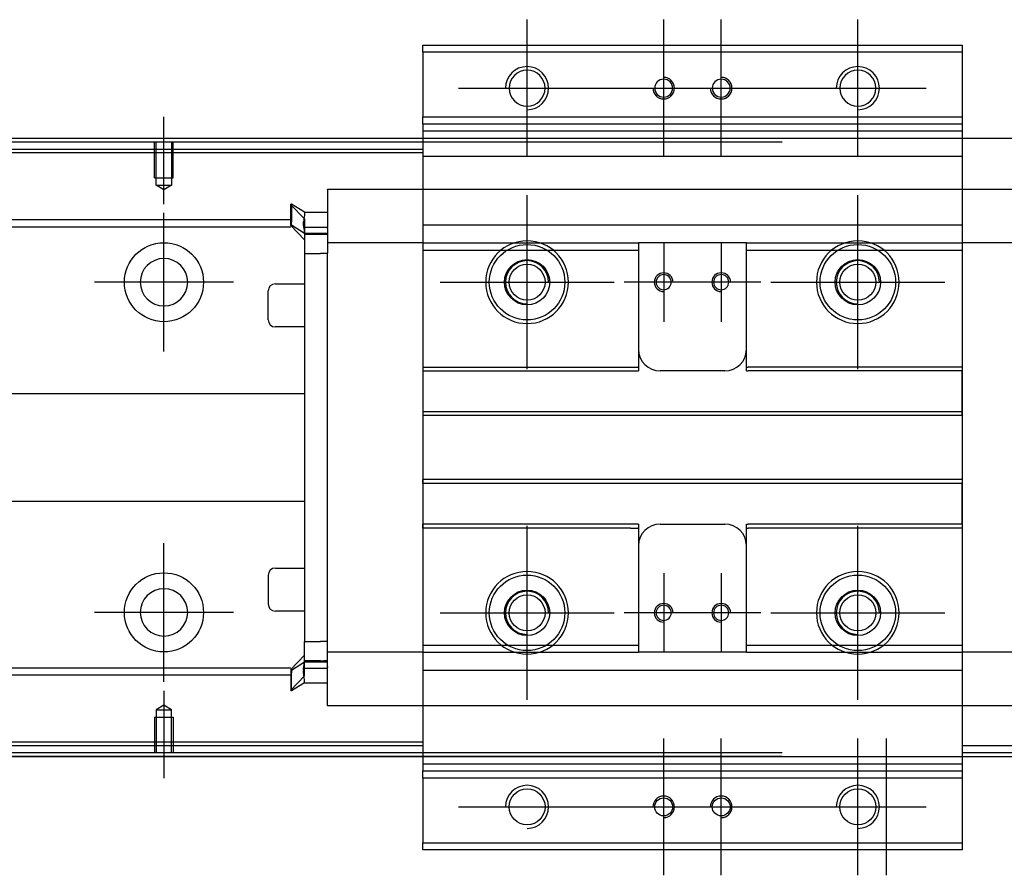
# Model space of a CAD drawing. Header units: millimetres. Extents: x -2774 to 3135, y -1571 to 860.
# Tile 50 of 256: x -2408 to -2271, y -1417 to -1298. Entities that reach past the tile are written whole.
import ezdxf
from ezdxf.lldxf.tags import DXFTag

# ---------------------------------------------------------------- set-up
doc = ezdxf.new("R2010")
doc.units = ezdxf.units.MM
doc.layers.get('0').update_dxf_attribs({"linetype": 'CONTINUOUS'})
tags = doc.linetypes.add('DASHED', pattern=[25.72, 12.86, -12.86]).pattern_tags.tags
tags[6:7] = [DXFTag(74, 4), DXFTag(75, 0), DXFTag(340, '0'), DXFTag(46, 0.0), DXFTag(50, 0.0), DXFTag(44, 0.0), DXFTag(45, 0.0)]
tags[4:5] = [DXFTag(74, 4), DXFTag(75, 0), DXFTag(340, '0'), DXFTag(46, 0.0), DXFTag(50, 0.0), DXFTag(44, 0.0), DXFTag(45, 0.0)]

msp = doc.modelspace()

# ---------------------------------------------------------------- linework, layer by layer
at = {"color": 0, "ltscale": 0.2}
for p, q in [((-2337.38, -1316.71), (-2337.38, -1297.66)), ((-2318.38, -1316.71), (-2318.38, -1297.66)), ((-2310.38, -1316.71), (-2310.38, -1297.66)), ((-2291.38, -1316.71), (-2291.38, -1297.66)), ((-2346.91, -1307.19), (-2327.86, -1307.19)), ((-2327.91, -1307.19), (-2308.86, -1307.19)), ((-2319.91, -1307.19), (-2300.86, -1307.19)), ((-2300.91, -1307.19), (-2281.86, -1307.19)), ((-2387.88, -1323.33), (-2387.88, -1311.19)), ((-2337.38, -1346.29), (-2337.38, -1322.09)), ((-2291.38, -1346.29), (-2291.38, -1322.09)), ((-2387.88, -1343.84), (-2387.88, -1324.54)), ((-2318.38, -1328.69), (-2318.38, -1339.69)), ((-2310.38, -1328.69), (-2310.38, -1339.69)), ((-2378.23, -1334.19), (-2397.53, -1334.19)), ((-2349.48, -1334.19), (-2325.28, -1334.19)), ((-2312.88, -1334.19), (-2323.88, -1334.19)), ((-2304.88, -1334.19), (-2315.88, -1334.19)), ((-2303.48, -1334.19), (-2279.28, -1334.19)), ((-2337.38, -1392.29), (-2337.38, -1368.09)), ((-2291.38, -1392.29), (-2291.38, -1368.09)), ((-2387.88, -1389.78), (-2387.88, -1370.48)), ((-2318.38, -1374.69), (-2318.38, -1385.69)), ((-2310.38, -1374.69), (-2310.38, -1385.69)), ((-2378.23, -1380.13), (-2397.53, -1380.13)), ((-2349.48, -1380.19), (-2325.28, -1380.19)), ((-2312.88, -1380.19), (-2323.88, -1380.19)), ((-2304.88, -1380.19), (-2315.88, -1380.19)), ((-2303.48, -1380.19), (-2279.28, -1380.19)), ((-2387.88, -1391.04), (-2387.88, -1403.19)), ((-2318.38, -1416.71), (-2318.38, -1397.66)), ((-2310.38, -1416.71), (-2310.38, -1397.66)), ((-2291.38, -1416.71), (-2291.38, -1397.66)), ((-2287.38, -1416.71), (-2287.38, -1397.66)), ((-2346.91, -1407.19), (-2327.86, -1407.19)), ((-2327.91, -1407.19), (-2308.86, -1407.19)), ((-2319.91, -1407.19), (-2300.86, -1407.19)), ((-2300.91, -1407.19), (-2281.86, -1407.19))]:
    msp.add_line(p, q, dxfattribs=at)
at = {"color": 0, "linetype": 'Continuous'}
for p, q in [((-2351.88, -1302.19), (-2351.88, -1301.19)), ((-2351.88, -1301.19), (-2276.88, -1301.19)), ((-2351.88, -1302.19), (-2351.88, -1311.19)), ((-2276.88, -1302.19), (-2351.88, -1302.19)), ((-2276.88, -1301.19), (-2276.88, -1302.19)), ((-2276.88, -1302.19), (-2276.88, -1311.19)), ((-2351.88, -1311.19), (-2276.88, -1311.19)), ((-2351.88, -1312.19), (-2351.88, -1311.19)), ((-2276.88, -1311.19), (-2276.88, -1312.19)), ((-2351.88, -1312.19), (-2351.88, -1314.19)), ((-2276.88, -1312.19), (-2351.88, -1312.19)), ((-2276.88, -1312.19), (-2276.88, -1314.19)), ((-1504.88, -1314.19), (-2470.88, -1314.19)), ((-2351.88, -1314.19), (-2351.88, -1316.69)), ((-2276.88, -1314.19), (-2276.88, -1316.69)), ((-2301.88, -1314.69), (-2457.88, -1314.69)), ((-2351.88, -1316.69), (-2351.88, -1397.69)), ((-2276.88, -1316.69), (-2276.88, -1397.69)), ((-2351.88, -1329.71), (-2351.88, -1345.99)), ((-2351.88, -1397.69), (-2351.88, -1400.19)), ((-2276.88, -1397.69), (-2276.88, -1400.19)), ((-2470.88, -1400.19), (-1504.88, -1400.19)), ((-2301.88, -1399.69), (-2457.88, -1399.69)), ((-2351.88, -1400.19), (-2351.88, -1402.19)), ((-2276.88, -1400.19), (-2276.88, -1402.19)), ((-2351.88, -1403.19), (-2351.88, -1402.19)), ((-2351.88, -1402.19), (-2276.88, -1402.19)), ((-2276.88, -1402.19), (-2276.88, -1403.19)), ((-2351.88, -1403.19), (-2351.88, -1412.19)), ((-2276.88, -1403.19), (-2351.88, -1403.19)), ((-2276.88, -1403.19), (-2276.88, -1412.19)), ((-2351.88, -1413.19), (-2351.88, -1412.19)), ((-2351.88, -1412.19), (-2276.88, -1412.19)), ((-2276.88, -1413.19), (-2351.88, -1413.19)), ((-2276.88, -1412.19), (-2276.88, -1413.19))]:
    msp.add_line(p, q, dxfattribs=at)
at = {"color": 0, "linetype": 'DASHED'}
for p, q in [((-2276.88, -1312.19), (-2351.88, -1312.19)), ((-2276.88, -1313.19), (-2351.88, -1313.19)), ((-2470.88, -1315.69), (-2351.88, -1315.69)), ((-2351.88, -1316.19), (-2457.88, -1316.19)), ((-2276.88, -1316.69), (-2351.88, -1316.69)), ((-2365.13, -1321.28), (-2365.13, -1321.23)), ((-2365.13, -1321.28), (-2365.13, -1326.58)), ((-2370.13, -1323.31), (-2370.23, -1323.31)), ((-2370.23, -1325.85), (-2370.23, -1323.31)), ((-2370.23, -1323.41), (-2368.33, -1325.39)), ((-2368.33, -1324.46), (-2370.13, -1323.31)), ((-2370.13, -1323.31), (-2370.13, -1325.85)), ((-2368.33, -1324.46), (-2365.13, -1324.46)), ((-2370.23, -1326.21), (-2370.23, -1325.85)), ((-2370.23, -1326.21), (-2370.13, -1326.21)), ((-2370.23, -1326.31), (-2370.23, -1326.21)), ((-2368.33, -1328.29), (-2370.23, -1326.31)), ((-2370.13, -1326.21), (-2370.13, -1325.85)), ((-2370.13, -1326.21), (-2368.33, -1327.36)), ((-2368.33, -1326.45), (-2368.33, -1327.51)), ((-2365.13, -1326.71), (-2365.13, -1326.58)), ((-2365.13, -1326.71), (-2365.13, -1328.71)), ((-2351.88, -1326.22), (-2276.88, -1326.22)), ((-2368.33, -1327.36), (-2365.13, -1327.36)), ((-2366.13, -1327.51), (-2368.33, -1327.51)), ((-2368.33, -1327.51), (-2368.33, -1330.21)), ((-2365.13, -1327.51), (-2365.63, -1327.51)), ((-2365.13, -1328.01), (-2365.13, -1328.01)), ((-2365.13, -1328.71), (-2365.13, -1329.44)), ((-2365.13, -1329.44), (-2365.13, -1330.17)), ((-2351.88, -1328.71), (-2351.88, -1329.71)), ((-2322.13, -1328.71), (-2321.88, -1328.71)), ((-2321.88, -1328.71), (-2321.88, -1329.71)), ((-2306.88, -1328.71), (-2321.88, -1328.71)), ((-2306.88, -1329.71), (-2306.88, -1328.71)), ((-2368.33, -1330.21), (-2366.13, -1330.21)), ((-2365.13, -1330.21), (-2366.13, -1330.21)), ((-2322.13, -1329.71), (-2321.88, -1329.71)), ((-2372.38, -1334.41), (-2368.33, -1334.41)), ((-2373.38, -1339.41), (-2373.38, -1335.41)), ((-2373.38, -1335.41), (-2373.38, -1335.41)), ((-2351.91, -1337.39), (-2351.88, -1337.39)), ((-2368.33, -1340.41), (-2372.38, -1340.41)), ((-2351.88, -1345.99), (-2351.88, -1346.54)), ((-2276.88, -1345.99), (-2276.88, -1346.54)), ((-2351.88, -1346.54), (-2351.88, -1352.19)), ((-2276.88, -1352.19), (-2276.88, -1346.54)), ((-2351.88, -1352.19), (-2351.88, -1352.74)), ((-2351.88, -1352.74), (-2351.88, -1361.64)), ((-2276.88, -1352.74), (-2276.88, -1352.19)), ((-2351.88, -1362.19), (-2351.88, -1361.64)), ((-2351.88, -1362.19), (-2351.88, -1367.84)), ((-2276.88, -1361.64), (-2276.88, -1362.19)), ((-2276.88, -1367.84), (-2276.88, -1362.19)), ((-2351.88, -1368.39), (-2351.88, -1367.84)), ((-2276.88, -1367.84), (-2290.63, -1367.84)), ((-2276.88, -1367.84), (-2276.88, -1368.39)), ((-2351.88, -1368.39), (-2351.88, -1384.67)), ((-2276.88, -1368.39), (-2276.88, -1384.67)), ((-2372.38, -1373.96), (-2368.33, -1373.96)), ((-2373.38, -1374.96), (-2373.38, -1378.96)), ((-2368.33, -1379.96), (-2372.38, -1379.96)), ((-2368.33, -1386.87), (-2368.33, -1384.17)), ((-2368.33, -1384.17), (-2366.13, -1384.17)), ((-2365.13, -1384.17), (-2366.13, -1384.17)), ((-2365.13, -1384.94), (-2365.13, -1384.21)), ((-2365.13, -1385.67), (-2365.13, -1384.94)), ((-2365.13, -1387.67), (-2365.13, -1385.67)), ((-2351.88, -1384.67), (-2351.88, -1385.67)), ((-2306.88, -1385.67), (-2306.88, -1384.67)), ((-2276.88, -1384.67), (-2276.88, -1385.67)), ((-2368.33, -1386.09), (-2370.23, -1388.07)), ((-2370.13, -1388.17), (-2368.33, -1387.02)), ((-2368.33, -1387.92), (-2368.33, -1386.87)), ((-2366.13, -1386.87), (-2368.33, -1386.87)), ((-2368.33, -1387.02), (-2365.13, -1387.02)), ((-2365.13, -1386.87), (-2365.63, -1386.87)), ((-2365.13, -1386.37), (-2365.13, -1386.37)), ((-2370.23, -1388.07), (-2370.23, -1388.17)), ((-2370.23, -1388.17), (-2370.23, -1388.52)), ((-2370.23, -1388.17), (-2370.13, -1388.17)), ((-2370.23, -1388.52), (-2370.23, -1391.06)), ((-2370.13, -1388.17), (-2370.13, -1388.52)), ((-2370.13, -1391.06), (-2370.13, -1388.52)), ((-2368.45, -1387.87), (-2365.14, -1387.87)), ((-2365.13, -1393.1), (-2365.13, -1387.67)), ((-2365.13, -1387.67), (-2365.13, -1387.79)), ((-2370.23, -1390.96), (-2368.33, -1388.98)), ((-2368.33, -1389.91), (-2370.13, -1391.06)), ((-2368.33, -1389.91), (-2365.13, -1389.91)), ((-2370.13, -1391.06), (-2370.23, -1391.06)), ((-2365.13, -1393.1), (-2365.13, -1393.15)), ((-1517.88, -1398.69), (-2276.88, -1398.69)), ((-1517.88, -1399.69), (-2276.88, -1399.69))]:
    msp.add_line(p, q, dxfattribs=at)
at = {"color": 0, "linetype": 'DASHED', "ltscale": 0.1}
for p, q in [((-2389.18, -1319.69), (-2389.18, -1314.69)), ((-2388.96, -1320.68), (-2388.96, -1314.69)), ((-2386.81, -1314.69), (-2386.81, -1320.68)), ((-2386.58, -1319.69), (-2386.58, -1314.69)), ((-2389.18, -1319.69), (-2386.58, -1319.69)), ((-2387.88, -1321.33), (-2388.96, -1320.68)), ((-2388.96, -1320.68), (-2386.81, -1320.68)), ((-2386.81, -1320.68), (-2387.88, -1321.33)), ((-2387.88, -1393.05), (-2388.96, -1393.69)), ((-2388.96, -1393.69), (-2388.96, -1399.69)), ((-2388.96, -1393.69), (-2386.81, -1393.69)), ((-2386.81, -1393.69), (-2387.88, -1393.05)), ((-2386.81, -1399.69), (-2386.81, -1393.69)), ((-2389.18, -1394.69), (-2386.58, -1394.69)), ((-2389.18, -1394.69), (-2389.18, -1399.69)), ((-2386.58, -1394.69), (-2386.58, -1399.69))]:
    msp.add_line(p, q, dxfattribs=at)
at = {"color": 0, "linetype": 'DASHED', "ltscale": 0.6}
for p, q in [((-2365.13, -1321.23), (-2263.63, -1321.23)), ((-2370.23, -1325.51), (-2457.88, -1325.51)), ((-2370.23, -1326.51), (-2457.88, -1326.51)), ((-2368.45, -1326.51), (-2365.14, -1326.51)), ((-2351.88, -1328.71), (-2365.13, -1328.71)), ((-2306.88, -1328.71), (-2276.88, -1328.71)), ((-2276.88, -1328.71), (-2276.88, -1329.71)), ((-2263.63, -1328.71), (-2276.88, -1328.71)), ((-2368.33, -1330.21), (-2368.33, -1384.17)), ((-2365.13, -1384.21), (-2365.13, -1330.17)), ((-2321.88, -1329.71), (-2321.88, -1345.99)), ((-2306.88, -1329.71), (-2276.88, -1329.71)), ((-2306.88, -1345.99), (-2306.88, -1329.71)), ((-2351.88, -1345.99), (-2322.99, -1345.99)), ((-2321.88, -1345.99), (-2321.88, -1346.54)), ((-2306.88, -1346.54), (-2306.88, -1345.99)), ((-2351.88, -1346.54), (-2321.88, -1346.54)), ((-2309.88, -1346.54), (-2318.88, -1346.54)), ((-2306.88, -1346.54), (-2306.63, -1346.54)), ((-2290.63, -1346.54), (-2306.63, -1346.54)), ((-2276.88, -1346.54), (-2290.63, -1346.54)), ((-2441.38, -1349.69), (-2368.33, -1349.69)), ((-2351.88, -1352.19), (-2276.88, -1352.19)), ((-2276.88, -1352.74), (-2351.88, -1352.74)), ((-2276.88, -1361.64), (-2351.88, -1361.64)), ((-2276.88, -1362.19), (-2351.88, -1362.19)), ((-2368.33, -1364.69), (-2441.38, -1364.69)), ((-2321.88, -1367.84), (-2351.88, -1367.84)), ((-2321.88, -1367.84), (-2321.88, -1368.39)), ((-2318.88, -1367.84), (-2309.88, -1367.84)), ((-2306.88, -1368.39), (-2306.88, -1367.84)), ((-2290.63, -1367.84), (-2306.63, -1367.84)), ((-2322.99, -1368.39), (-2351.88, -1368.39)), ((-2321.88, -1368.39), (-2321.88, -1384.67)), ((-2306.88, -1384.67), (-2306.88, -1368.39)), ((-2351.92, -1385.67), (-2365.13, -1385.67)), ((-2322.13, -1384.67), (-2321.88, -1384.67)), ((-2322.13, -1385.67), (-2321.88, -1385.67)), ((-2321.88, -1384.67), (-2321.88, -1385.67)), ((-2306.88, -1385.67), (-2321.88, -1385.67)), ((-2306.88, -1384.67), (-2276.88, -1384.67)), ((-2306.88, -1385.67), (-2276.88, -1385.67)), ((-2263.63, -1385.67), (-2276.88, -1385.67)), ((-2370.23, -1387.87), (-2457.88, -1387.87)), ((-2351.88, -1388.16), (-2276.88, -1388.16)), ((-2351.88, -1388.17), (-2276.88, -1388.17)), ((-2370.23, -1388.87), (-2457.88, -1388.87)), ((-2263.63, -1393.15), (-2365.13, -1393.15)), ((-2351.88, -1398.19), (-2457.88, -1398.19)), ((-2351.88, -1398.69), (-2457.88, -1398.69)), ((-2351.88, -1401.19), (-2276.88, -1401.19))]:
    msp.add_line(p, q, dxfattribs=at)
at = {"color": 0, "linetype": 'Continuous', "extrusion": (0, 0, -1)}
for centre in [(2337.38, -1307.19), (2291.38, -1307.19)]:
    msp.add_circle(centre, 2.5, dxfattribs=at)
at = {"color": 0, "linetype": 'DASHED', "extrusion": (0, 0, -1)}
for centre, radius in [((2318.38, -1307.19), 1.25), ((2310.38, -1307.19), 1.25), ((2337.38, -1334.19), 5.75), ((2291.38, -1334.19), 5.75), ((2318.38, -1334.19), 1.05), ((2310.38, -1334.19), 1.05), ((2337.38, -1380.19), 5.75), ((2291.38, -1380.19), 5.75), ((2318.38, -1380.19), 1.05), ((2310.38, -1380.19), 1.05)]:
    msp.add_circle(centre, radius, dxfattribs=at)
at = {"color": 0, "linetype": 'DASHED', "ltscale": 0.6}
for centre in [(-2387.88, -1334.19), (-2387.88, -1380.13)]:
    msp.add_circle(centre, 5.5, dxfattribs=at)
at = {"color": 0, "linetype": 'DASHED'}
for centre, radius in [((-2337.38, -1334.19), 5.25), ((-2291.38, -1334.19), 5.25), ((-2337.38, -1334.19), 3.15), ((-2337.38, -1334.19), 2.5), ((-2291.38, -1334.19), 3.15), ((-2291.38, -1334.19), 2.5), ((-2337.38, -1380.19), 5.25), ((-2291.38, -1380.19), 5.25), ((-2337.38, -1380.19), 3.15), ((-2291.38, -1380.19), 3.15), ((-2337.38, -1380.19), 2.5), ((-2291.38, -1380.19), 2.5)]:
    msp.add_circle(centre, radius, dxfattribs=at)
at = {"color": 0, "linetype": 'DASHED', "ltscale": 0.6, "extrusion": (0, 0, -1)}
msp.add_circle((2387.88, -1334.19), 3.3, dxfattribs=at)
at = {"color": 0, "linetype": 'DASHED', "ltscale": 0.6, "extrusion": (-6.12303e-17, 0, -1)}
msp.add_circle((2387.88, -1380.13), 3.3, dxfattribs=at)
at = {"color": 0, "linetype": 'Continuous'}
for centre in [(-2337.38, -1407.19), (-2291.38, -1407.19)]:
    msp.add_circle(centre, 2.5, dxfattribs=at)
at = {"color": 0, "linetype": 'DASHED', "ltscale": 0.2}
for centre in [(-2318.38, -1407.19), (-2310.38, -1407.19)]:
    msp.add_circle(centre, 1.25, dxfattribs=at)
at = {"color": 0}
for centre in [(-2337.38, -1307.19), (-2291.38, -1307.19), (-2337.38, -1407.19), (-2291.38, -1407.19)]:
    msp.add_arc(centre, 3, 270, 180, dxfattribs=at)
at = {"color": 0, "linetype": 'DASHED', "ltscale": 0.2}
for centre, start, end in [((-2318.38, -1307.19), 180, 90), ((-2310.38, -1307.19), 180, 90), ((-2318.38, -1407.19), 270, 180), ((-2310.38, -1407.19), 270, 180)]:
    msp.add_arc(centre, 1.5, start, end, dxfattribs=at)
at = {"color": 0, "linetype": 'DASHED'}
for centre, radius, start, end in [((-2337.38, -1334.19), 3, 0, 270), ((-2291.38, -1334.19), 3, 0, 270), ((-2318.38, -1334.19), 1.3, 0, 270), ((-2310.38, -1334.19), 1.3, 0, 270), ((-2372.38, -1335.41), 1, 90, 180), ((-2372.38, -1339.41), 1, 180, 270), ((-2372.38, -1374.96), 1, 90, 180), ((-2337.38, -1380.19), 3, 0, 270), ((-2291.38, -1380.19), 3, 0, 270), ((-2318.38, -1380.19), 1.3, 0, 270), ((-2310.38, -1380.19), 1.3, 0, 270), ((-2372.38, -1378.96), 1, 180, 270)]:
    msp.add_arc(centre, radius, start, end, dxfattribs=at)
at = {"color": 0, "linetype": 'DASHED', "ltscale": 0.6}
for centre, start, end in [((-2318.88, -1343.54), 180, 270), ((-2309.88, -1343.54), 270, 360), ((-2318.88, -1370.84), 90, 180), ((-2309.88, -1370.84), 0, 90)]:
    msp.add_arc(centre, 3, start, end, dxfattribs=at)
at = {"color": 0, "linetype": 'Continuous'}
for points in [[(-2301.88, -1314.19), (-2457.88, -1314.19)], [(-2301.88, -1400.19), (-2457.88, -1400.19)]]:
    msp.add_open_spline(points, degree=1, dxfattribs=at)
at = {"color": 0, "linetype": 'DASHED'}
for points, knots in [([(-2368.33, -1324.46), (-2368.32, -1324.48), (-2368.32, -1324.55), (-2368.34, -1324.77), (-2368.36, -1324.93), (-2368.41, -1325.31), (-2368.43, -1325.54), (-2368.47, -1325.91), (-2368.48, -1326.03), (-2368.49, -1326.15)], [0, 0, 0, 0, 0.287722, 0.287722, 0.57524, 0.57524, 0.866218, 0.866218, 1, 1, 1, 1]), ([(-2368.49, -1326.29), (-2368.49, -1326.27), (-2368.49, -1326.25), (-2368.49, -1326.2), (-2368.49, -1326.18), (-2368.49, -1326.15)], [0, 0, 0, 0, 0.477374, 0.477374, 1, 1, 1, 1]), ([(-2368.45, -1326.52), (-2368.44, -1326.6), (-2368.43, -1326.67), (-2368.4, -1326.88), (-2368.38, -1327), (-2368.35, -1327.19), (-2368.34, -1327.26), (-2368.33, -1327.34), (-2368.33, -1327.36), (-2368.33, -1327.36)], [0, 0, 0, 0, 0.160093, 0.160093, 0.46629, 0.46629, 0.769268, 0.769268, 1, 1, 1, 1]), ([(-2368.45, -1387.86), (-2368.44, -1387.78), (-2368.43, -1387.7), (-2368.4, -1387.49), (-2368.38, -1387.37), (-2368.35, -1387.18), (-2368.34, -1387.11), (-2368.33, -1387.04), (-2368.33, -1387.02), (-2368.33, -1387.02)], [0, 0, 0, 0, 0.160093, 0.160093, 0.46629, 0.46629, 0.769268, 0.769268, 1, 1, 1, 1]), ([(-2368.49, -1388.08), (-2368.49, -1388.11), (-2368.49, -1388.13), (-2368.49, -1388.17), (-2368.49, -1388.2), (-2368.49, -1388.22)], [0, 0, 0, 0, 0.477374, 0.477374, 1, 1, 1, 1]), ([(-2368.33, -1389.91), (-2368.32, -1389.89), (-2368.32, -1389.82), (-2368.34, -1389.6), (-2368.36, -1389.44), (-2368.41, -1389.06), (-2368.43, -1388.83), (-2368.47, -1388.47), (-2368.48, -1388.35), (-2368.49, -1388.22)], [0, 0, 0, 0, 0.287722, 0.287722, 0.57524, 0.57524, 0.866218, 0.866218, 1, 1, 1, 1])]:
    msp.add_open_spline(points, degree=3, knots=knots, dxfattribs=at)
for points in [[(-2368.33, -1325.39), (-2368.33, -1325.44), (-2368.33, -1326.45)], [(-2368.33, -1388.98), (-2368.33, -1388.93), (-2368.33, -1387.92)]]:
    msp.add_rational_spline(points, [1, 0.817576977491, 1], degree=2, dxfattribs=at)
for points, degree in [([(-2368.49, -1326.15), (-2368.47, -1325.97), (-2368.46, -1325.8), (-2368.44, -1325.64)], 3), ([(-2368.49, -1326.29), (-2368.48, -1326.37), (-2368.46, -1326.44), (-2368.45, -1326.52)], 3), ([(-2368.33, -1327.51), (-2367.33, -1327.51)], 1), ([(-2367.33, -1327.51), (-2365.13, -1327.51)], 1), ([(-2338.13, -1384.67), (-2337.13, -1384.67)], 1), ([(-2338.13, -1385.67), (-2337.13, -1385.67)], 1), ([(-2368.33, -1386.87), (-2367.33, -1386.87)], 1), ([(-2367.33, -1386.87), (-2365.13, -1386.87)], 1), ([(-2368.49, -1388.08), (-2368.48, -1388.01), (-2368.46, -1387.93), (-2368.45, -1387.86)], 3), ([(-2368.49, -1388.22), (-2368.47, -1388.4), (-2368.46, -1388.57), (-2368.44, -1388.74)], 3)]:
    msp.add_open_spline(points, degree=degree, dxfattribs=at)
at = {"color": 0, "linetype": 'DASHED', "ltscale": 0.6}
for points in [[(-2351.88, -1328.71), (-2322.13, -1328.71)], [(-2351.88, -1329.71), (-2322.13, -1329.71)], [(-2322.99, -1345.99), (-2321.99, -1345.99)], [(-2321.88, -1345.99), (-2321.99, -1345.99)], [(-2306.88, -1345.99), (-2306.63, -1345.99)], [(-2290.63, -1345.99), (-2306.63, -1345.99)], [(-2276.88, -1345.99), (-2290.63, -1345.99)], [(-2306.88, -1367.84), (-2306.63, -1367.84)], [(-2322.99, -1368.39), (-2321.99, -1368.39)], [(-2321.88, -1368.39), (-2321.99, -1368.39)], [(-2306.88, -1368.39), (-2306.63, -1368.39)], [(-2290.63, -1368.39), (-2306.63, -1368.39)], [(-2276.88, -1368.39), (-2290.63, -1368.39)], [(-2351.88, -1384.67), (-2338.13, -1384.67)], [(-2351.88, -1385.67), (-2338.13, -1385.67)], [(-2337.13, -1384.67), (-2322.13, -1384.67)], [(-2337.13, -1385.67), (-2322.13, -1385.67)]]:
    msp.add_open_spline(points, degree=1, dxfattribs=at)

doc.saveas('drawing.dxf')
